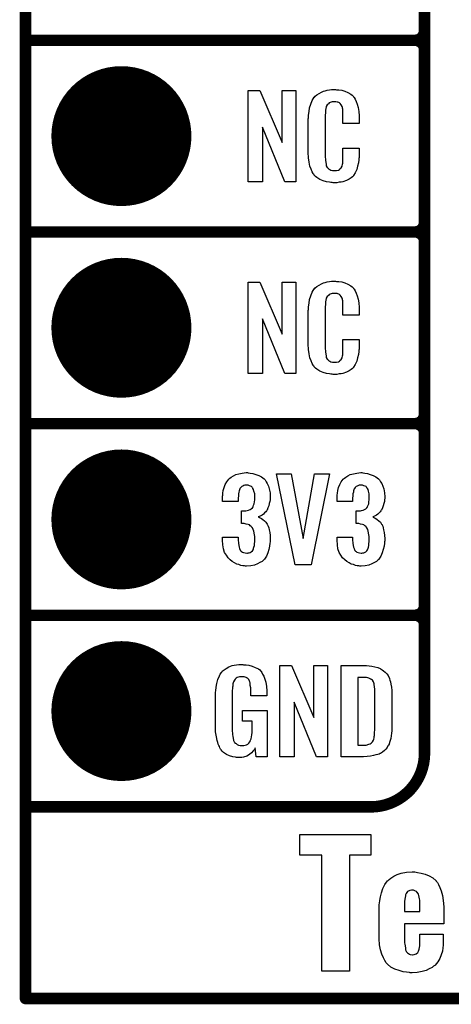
# Model space of a CAD drawing. Extents: x -0.07 to 0.95, y -0.15 to 1.54.
# Tile 1 of 22: x -0.05 to 0.17, y -0.15 to 0.36. Entities that reach past the tile are written whole.
import ezdxf

# ---------------------------------------------------------------- set-up
doc = ezdxf.new("R2010")
doc.units = 0
doc.layers.get('0').update_dxf_attribs({"linetype": 'CONTINUOUS'})
for name, color, linetype in [('gko', 6, 'CONTINUOUS'), ('gto', 2, 'CONTINUOUS'), ('gts', 1, 'CONTINUOUS')]:
    doc.layers.add(name, color=color, linetype=linetype)

# ---------------------------------------------------------------- blocks, each defined once
blk = doc.blocks.new('D45')
at = {"const_width": 0.003}
blk.add_lwpolyline([(-0.0015, 0, 1), (0.0015, 0, 1)], format="xyb", close=True, dxfattribs=at)
blk = doc.blocks.new('D52')
at = {"const_width": 0.0365}
blk.add_lwpolyline([(-0.01825, 0, 1), (0.01825, 0, 1)], format="xyb", close=True, dxfattribs=at)

msp = doc.modelspace()

# ---------------------------------------------------------------- linework, layer by layer
at = {"layer": 'gko', "color": 6, "const_width": 0.006}
for points in [[(-0.05, -0.15), (-0.05, 1.45)], [(-0.05, -0.15), (0.85, -0.15)]]:
    msp.add_lwpolyline(points, dxfattribs=at)
at = {"layer": 'gto', "color": 2, "const_width": 0.006}
for points in [[(0.158, -0.022), (0.158, 0.722)], [(0.158, 0.355), (0.158, 0.445)], [(-0.05, 0.35), (0.153, 0.35)], [(-0.05, 0.35), (0.153, 0.35)], [(0.153, 0.35), (0.153, 0.35)], [(0.153, 0.35), (0.153, 0.35)], [(0.158, 0.345), (0.158, 0.345)], [(0.158, 0.345), (0.158, 0.345)], [(0.158, 0.345), (0.158, 0.345)], [(0.158, 0.345), (0.158, 0.345)], [(0.158, 0.255), (0.158, 0.345)], [(-0.05, 0.25), (0.153, 0.25)], [(-0.05, 0.25), (0.153, 0.25)], [(0.153, 0.25), (0.153, 0.25)], [(0.153, 0.25), (0.153, 0.25)], [(0.158, 0.245), (0.158, 0.245)], [(0.158, 0.245), (0.158, 0.245)], [(0.158, 0.245), (0.158, 0.245)], [(0.158, 0.245), (0.158, 0.245)], [(0.158, 0.155), (0.158, 0.245)], [(-0.05, 0.15), (0.153, 0.15)], [(-0.05, 0.15), (0.153, 0.15)], [(0.153, 0.15), (0.153, 0.15)], [(0.153, 0.15), (0.153, 0.15)], [(0.158, 0.145), (0.158, 0.145)], [(0.158, 0.145), (0.158, 0.145)], [(0.158, 0.145), (0.158, 0.145)], [(0.158, 0.145), (0.158, 0.145)], [(0.158, 0.055), (0.158, 0.145)], [(-0.05, 0.05), (0.153, 0.05)], [(-0.05, 0.05), (0.153, 0.05)], [(0.153, 0.05), (0.153, 0.05)], [(0.153, 0.05), (0.153, 0.05)], [(0.158, 0.045), (0.158, 0.045)], [(0.158, 0.045), (0.158, 0.045)], [(0.158, 0.045), (0.158, 0.045)], [(0.158, 0.045), (0.158, 0.045)], [(-0.05, -0.05), (-0.0106, -0.05)], [(-0.05, -0.05), (0.13, -0.05)], [(0.13, -0.05), (0.13, -0.05)], [(0.13, -0.05), (0.13, -0.05)]]:
    msp.add_lwpolyline(points, dxfattribs=at)
for points in [[(0.153, 0.35, 0.414214), (0.158, 0.355)], [(0.158, 0.345, 0.414214), (0.153, 0.35)], [(0.158, 0.345, 0.414214), (0.153, 0.35)], [(0.153, 0.25, 0.414214), (0.158, 0.255)], [(0.158, 0.245, 0.414214), (0.153, 0.25)], [(0.158, 0.245, 0.414214), (0.153, 0.25)], [(0.153, 0.15, 0.414214), (0.158, 0.155)], [(0.158, 0.145, 0.414214), (0.153, 0.15)], [(0.158, 0.145, 0.414214), (0.153, 0.15)], [(0.153, 0.05, 0.414214), (0.158, 0.055)], [(0.158, 0.045, 0.414214), (0.153, 0.05)], [(0.158, 0.045, 0.414214), (0.153, 0.05)], [(0.13, -0.05, 0.414214), (0.158, -0.022)]]:
    msp.add_lwpolyline(points, format="xyb", dxfattribs=at)
at = {"layer": 'gto', "color": 2}
for points in [[(0.0909, 0.2762), (0.0852, 0.2762), (0.0735, 0.3046), (0.0735, 0.2762), (0.0661, 0.2762), (0.0661, 0.3238), (0.0722, 0.3238), (0.0838, 0.2966), (0.0838, 0.3238), (0.0909, 0.3238), (0.0909, 0.2762)], [(0.1121, 0.3242), (0.1127, 0.3242), (0.1133, 0.3241), (0.1149, 0.3239), (0.1165, 0.3235), (0.1181, 0.3228), (0.1196, 0.3219), (0.1203, 0.3214), (0.1209, 0.3207), (0.121, 0.3205), (0.1214, 0.3201), (0.1218, 0.3192), (0.1224, 0.3181), (0.1229, 0.3167), (0.1234, 0.315), (0.1238, 0.3129), (0.1239, 0.3106), (0.1239, 0.3066), (0.1155, 0.3066), (0.1155, 0.3107), (0.1155, 0.3108), (0.1155, 0.3111), (0.1155, 0.3116), (0.1155, 0.3121), (0.1154, 0.3134), (0.1154, 0.3141), (0.1153, 0.3146), (0.1153, 0.3147), (0.1152, 0.3149), (0.115, 0.3154), (0.1146, 0.3163), (0.1141, 0.317), (0.1139, 0.3172), (0.1137, 0.3173), (0.1133, 0.3175), (0.1129, 0.3177), (0.1124, 0.3178), (0.1117, 0.3179), (0.1106, 0.3179), (0.1103, 0.3179), (0.1098, 0.3179), (0.1088, 0.3175), (0.1083, 0.3173), (0.1079, 0.3169), (0.1077, 0.3167), (0.1073, 0.3163), (0.1068, 0.3154), (0.1065, 0.3143), (0.1065, 0.3142), (0.1065, 0.3141), (0.1064, 0.3137), (0.1064, 0.3132), (0.1063, 0.3127), (0.1063, 0.3119), (0.1062, 0.3111), (0.1062, 0.3102), (0.1062, 0.2895), (0.1062, 0.2894), (0.1062, 0.2889), (0.1063, 0.2882), (0.1063, 0.2873), (0.1067, 0.2854), (0.1068, 0.2845), (0.1072, 0.2837), (0.1073, 0.2836), (0.1074, 0.2834), (0.1077, 0.2832), (0.108, 0.2829), (0.1086, 0.2825), (0.1092, 0.2822), (0.1101, 0.2821), (0.111, 0.282), (0.1114, 0.282), (0.1117, 0.2821), (0.1121, 0.2821), (0.1131, 0.2823), (0.1136, 0.2826), (0.114, 0.2829), (0.1141, 0.2829), (0.1141, 0.2831), (0.1145, 0.2835), (0.115, 0.2844), (0.1153, 0.2854), (0.1153, 0.2855), (0.1154, 0.2857), (0.1154, 0.286), (0.1154, 0.2865), (0.1154, 0.2871), (0.1155, 0.2878), (0.1155, 0.2886), (0.1155, 0.2895), (0.1155, 0.2938), (0.1239, 0.2938), (0.1239, 0.29), (0.1239, 0.2899), (0.1239, 0.2897), (0.1239, 0.2894), (0.1239, 0.2889), (0.1238, 0.2883), (0.1237, 0.2876), (0.1235, 0.2861), (0.1231, 0.2844), (0.1227, 0.2826), (0.1219, 0.2809), (0.121, 0.2794), (0.1209, 0.2792), (0.1204, 0.2788), (0.1197, 0.2782), (0.1187, 0.2775), (0.1173, 0.2769), (0.1155, 0.2762), (0.1146, 0.276), (0.1135, 0.2759), (0.1123, 0.2757), (0.1103, 0.2757), (0.1098, 0.2758), (0.1092, 0.2758), (0.1085, 0.2759), (0.1069, 0.2762), (0.1052, 0.2767), (0.1034, 0.2774), (0.1018, 0.2784), (0.1011, 0.279), (0.1005, 0.2797), (0.1005, 0.2798), (0.1004, 0.2799), (0.1002, 0.2802), (0.1, 0.2805), (0.0995, 0.2814), (0.099, 0.2827), (0.0983, 0.2844), (0.0979, 0.2864), (0.0975, 0.2887), (0.0974, 0.2914), (0.0974, 0.3083), (0.0974, 0.3084), (0.0974, 0.3087), (0.0974, 0.3091), (0.0975, 0.3096), (0.0975, 0.3103), (0.0976, 0.311), (0.0978, 0.3128), (0.0981, 0.3147), (0.0987, 0.3167), (0.0994, 0.3186), (0.1005, 0.3203), (0.1005, 0.3203), (0.1006, 0.3204), (0.101, 0.3209), (0.1018, 0.3216), (0.103, 0.3223), (0.1043, 0.323), (0.1053, 0.3234), (0.1062, 0.3237), (0.1072, 0.324), (0.1084, 0.3241), (0.1096, 0.3243), (0.1116, 0.3243), (0.1121, 0.3242)], [(0.0909, 0.1762), (0.0852, 0.1762), (0.0735, 0.2046), (0.0735, 0.1762), (0.0661, 0.1762), (0.0661, 0.2238), (0.0722, 0.2238), (0.0838, 0.1966), (0.0838, 0.2238), (0.0909, 0.2238), (0.0909, 0.1762)], [(0.1121, 0.2242), (0.1127, 0.2242), (0.1133, 0.2241), (0.1149, 0.2239), (0.1165, 0.2235), (0.1181, 0.2228), (0.1196, 0.2219), (0.1203, 0.2214), (0.1209, 0.2207), (0.121, 0.2205), (0.1214, 0.2201), (0.1218, 0.2192), (0.1224, 0.2181), (0.1229, 0.2167), (0.1234, 0.215), (0.1238, 0.213), (0.1239, 0.2106), (0.1239, 0.2066), (0.1155, 0.2066), (0.1155, 0.2107), (0.1155, 0.2108), (0.1155, 0.2111), (0.1155, 0.2116), (0.1155, 0.2121), (0.1154, 0.2134), (0.1154, 0.2141), (0.1153, 0.2146), (0.1153, 0.2147), (0.1152, 0.2149), (0.115, 0.2154), (0.1146, 0.2163), (0.1141, 0.217), (0.1139, 0.2172), (0.1137, 0.2173), (0.1133, 0.2175), (0.1129, 0.2177), (0.1124, 0.2178), (0.1117, 0.2179), (0.1106, 0.2179), (0.1103, 0.2179), (0.1098, 0.2179), (0.1088, 0.2175), (0.1083, 0.2173), (0.1079, 0.2169), (0.1077, 0.2167), (0.1073, 0.2163), (0.1068, 0.2154), (0.1065, 0.2143), (0.1065, 0.2142), (0.1065, 0.2141), (0.1064, 0.2137), (0.1064, 0.2132), (0.1063, 0.2127), (0.1063, 0.2119), (0.1062, 0.2111), (0.1062, 0.2102), (0.1062, 0.1895), (0.1062, 0.1894), (0.1062, 0.1889), (0.1063, 0.1882), (0.1063, 0.1873), (0.1067, 0.1854), (0.1068, 0.1845), (0.1072, 0.1837), (0.1073, 0.1836), (0.1074, 0.1834), (0.1077, 0.1832), (0.108, 0.1829), (0.1086, 0.1825), (0.1092, 0.1822), (0.1101, 0.1821), (0.111, 0.182), (0.1114, 0.182), (0.1117, 0.1821), (0.1121, 0.1821), (0.1131, 0.1823), (0.1136, 0.1826), (0.114, 0.1829), (0.1141, 0.1829), (0.1141, 0.1831), (0.1145, 0.1835), (0.115, 0.1844), (0.1153, 0.1854), (0.1153, 0.1855), (0.1154, 0.1857), (0.1154, 0.186), (0.1154, 0.1865), (0.1154, 0.187), (0.1155, 0.1878), (0.1155, 0.1886), (0.1155, 0.1895), (0.1155, 0.1938), (0.1239, 0.1938), (0.1239, 0.19), (0.1239, 0.1899), (0.1239, 0.1897), (0.1239, 0.1894), (0.1239, 0.1889), (0.1238, 0.1883), (0.1237, 0.1876), (0.1235, 0.1861), (0.1231, 0.1844), (0.1227, 0.1826), (0.1219, 0.1809), (0.121, 0.1794), (0.1209, 0.1792), (0.1204, 0.1788), (0.1197, 0.1782), (0.1187, 0.1775), (0.1173, 0.1769), (0.1155, 0.1762), (0.1146, 0.176), (0.1135, 0.1759), (0.1123, 0.1757), (0.1103, 0.1757), (0.1098, 0.1758), (0.1092, 0.1758), (0.1085, 0.1759), (0.1069, 0.1762), (0.1052, 0.1767), (0.1034, 0.1774), (0.1018, 0.1784), (0.1011, 0.179), (0.1005, 0.1797), (0.1005, 0.1798), (0.1004, 0.1799), (0.1002, 0.1802), (0.1, 0.1805), (0.0995, 0.1814), (0.099, 0.1827), (0.0983, 0.1844), (0.0979, 0.1864), (0.0975, 0.1887), (0.0974, 0.1914), (0.0974, 0.2083), (0.0974, 0.2084), (0.0974, 0.2087), (0.0974, 0.2091), (0.0975, 0.2096), (0.0975, 0.2103), (0.0976, 0.211), (0.0978, 0.2128), (0.0981, 0.2147), (0.0987, 0.2166), (0.0994, 0.2186), (0.1005, 0.2203), (0.1005, 0.2203), (0.1006, 0.2204), (0.101, 0.2209), (0.1018, 0.2216), (0.103, 0.2223), (0.1043, 0.223), (0.1053, 0.2234), (0.1062, 0.2237), (0.1072, 0.224), (0.1084, 0.2241), (0.1096, 0.2243), (0.1116, 0.2243), (0.1121, 0.2242)], [(0.0661, 0.1243), (0.0672, 0.1242), (0.0685, 0.124), (0.07, 0.1235), (0.0716, 0.123), (0.0731, 0.1222), (0.0744, 0.1211), (0.0746, 0.121), (0.0749, 0.1206), (0.0754, 0.1197), (0.076, 0.1187), (0.0766, 0.1174), (0.0771, 0.1159), (0.0775, 0.1139), (0.0776, 0.1118), (0.0776, 0.1116), (0.0776, 0.1111), (0.0775, 0.1103), (0.0774, 0.1094), (0.0771, 0.1083), (0.0769, 0.1071), (0.0764, 0.106), (0.0759, 0.1049), (0.0758, 0.1048), (0.0756, 0.1044), (0.0752, 0.1039), (0.0746, 0.1034), (0.074, 0.1028), (0.0733, 0.1023), (0.0723, 0.1017), (0.0713, 0.1013), (0.0714, 0.1013), (0.0718, 0.1012), (0.0723, 0.1009), (0.073, 0.1005), (0.0737, 0.1), (0.0746, 0.0993), (0.0753, 0.0985), (0.0759, 0.0975), (0.076, 0.0975), (0.0762, 0.0971), (0.0765, 0.0964), (0.0768, 0.0956), (0.0771, 0.0945), (0.0773, 0.0932), (0.0775, 0.0916), (0.0776, 0.09), (0.0776, 0.0899), (0.0776, 0.0897), (0.0776, 0.0893), (0.0776, 0.0889), (0.0775, 0.0883), (0.0774, 0.0876), (0.0772, 0.0861), (0.0769, 0.0843), (0.0763, 0.0826), (0.0756, 0.0809), (0.0746, 0.0793), (0.0745, 0.0791), (0.074, 0.0788), (0.0733, 0.0781), (0.0722, 0.0775), (0.071, 0.0768), (0.0694, 0.0762), (0.0674, 0.0758), (0.0652, 0.0756), (0.0647, 0.0756), (0.0641, 0.0757), (0.0633, 0.0758), (0.0623, 0.076), (0.0612, 0.0764), (0.0601, 0.0767), (0.059, 0.0773), (0.0578, 0.078), (0.0567, 0.079), (0.0556, 0.08), (0.0547, 0.0814), (0.0538, 0.0828), (0.0533, 0.0847), (0.0529, 0.0867), (0.0527, 0.0891), (0.0527, 0.0908), (0.0609, 0.0908), (0.0609, 0.0894), (0.0609, 0.0892), (0.0609, 0.0889), (0.061, 0.0881), (0.0611, 0.0874), (0.0613, 0.0856), (0.0616, 0.0848), (0.0619, 0.084), (0.062, 0.084), (0.0621, 0.0838), (0.0623, 0.0835), (0.0626, 0.0832), (0.0631, 0.0829), (0.0637, 0.0827), (0.0645, 0.0825), (0.0653, 0.0824), (0.0657, 0.0824), (0.0661, 0.0825), (0.0666, 0.0826), (0.0672, 0.0828), (0.0677, 0.0831), (0.0683, 0.0836), (0.0686, 0.0841), (0.0686, 0.0842), (0.0688, 0.0845), (0.0689, 0.085), (0.0691, 0.0855), (0.0693, 0.0864), (0.0694, 0.0873), (0.0696, 0.0885), (0.0696, 0.0898), (0.0696, 0.09), (0.0696, 0.0904), (0.0695, 0.0911), (0.0694, 0.092), (0.069, 0.0938), (0.0687, 0.0948), (0.0683, 0.0956), (0.0682, 0.0957), (0.068, 0.096), (0.0677, 0.0963), (0.0672, 0.0966), (0.0667, 0.0971), (0.066, 0.0974), (0.065, 0.0976), (0.064, 0.0978), (0.0626, 0.0978), (0.0626, 0.1044), (0.0644, 0.1044), (0.0649, 0.1045), (0.0656, 0.1046), (0.0663, 0.1048), (0.0671, 0.1051), (0.0677, 0.1055), (0.0683, 0.1061), (0.0684, 0.1062), (0.0685, 0.1063), (0.0686, 0.1068), (0.0689, 0.1074), (0.0692, 0.1081), (0.0694, 0.1091), (0.0695, 0.1102), (0.0696, 0.1115), (0.0696, 0.1117), (0.0696, 0.1121), (0.0695, 0.1126), (0.0695, 0.1133), (0.0691, 0.1148), (0.0689, 0.1156), (0.0685, 0.1162), (0.0685, 0.1163), (0.0684, 0.1165), (0.0681, 0.1168), (0.0678, 0.1171), (0.0673, 0.1173), (0.0667, 0.1176), (0.066, 0.1178), (0.0651, 0.1179), (0.0648, 0.1179), (0.0643, 0.1178), (0.0638, 0.1177), (0.0633, 0.1174), (0.0627, 0.1172), (0.0622, 0.1167), (0.0618, 0.1161), (0.0618, 0.116), (0.0617, 0.1159), (0.0615, 0.1154), (0.0613, 0.1149), (0.0612, 0.1142), (0.0611, 0.1134), (0.061, 0.1123), (0.0609, 0.1111), (0.0609, 0.1094), (0.0527, 0.1094), (0.0527, 0.1116), (0.0527, 0.1117), (0.0527, 0.1119), (0.0527, 0.1122), (0.0528, 0.1126), (0.0529, 0.1137), (0.0531, 0.1151), (0.0536, 0.1166), (0.0541, 0.1182), (0.0549, 0.1197), (0.056, 0.121), (0.0562, 0.1212), (0.0566, 0.1216), (0.0573, 0.1221), (0.0584, 0.1227), (0.0597, 0.1234), (0.0612, 0.1238), (0.063, 0.1242), (0.0651, 0.1244), (0.0657, 0.1244), (0.0661, 0.1243)], [(0.099, 0.0763), (0.0905, 0.0763), (0.0808, 0.1238), (0.0885, 0.1238), (0.0948, 0.0901), (0.1007, 0.1238), (0.1085, 0.1238), (0.099, 0.0763)], [(0.1258, 0.1243), (0.1269, 0.1242), (0.1282, 0.124), (0.1297, 0.1235), (0.1313, 0.123), (0.1327, 0.1222), (0.134, 0.1211), (0.1342, 0.121), (0.1346, 0.1206), (0.1351, 0.1197), (0.1357, 0.1187), (0.1363, 0.1174), (0.1368, 0.1159), (0.1372, 0.1139), (0.1373, 0.1118), (0.1373, 0.1116), (0.1373, 0.1111), (0.1372, 0.1103), (0.1371, 0.1094), (0.1368, 0.1083), (0.1365, 0.1071), (0.1361, 0.106), (0.1355, 0.1049), (0.1354, 0.1048), (0.1352, 0.1044), (0.1349, 0.1039), (0.1343, 0.1034), (0.1337, 0.1028), (0.1329, 0.1023), (0.132, 0.1017), (0.131, 0.1013), (0.1311, 0.1013), (0.1314, 0.1012), (0.132, 0.1009), (0.1326, 0.1005), (0.1334, 0.1), (0.1342, 0.0993), (0.135, 0.0985), (0.1356, 0.0975), (0.1357, 0.0975), (0.1359, 0.0971), (0.1362, 0.0964), (0.1364, 0.0956), (0.1367, 0.0945), (0.137, 0.0932), (0.1372, 0.0916), (0.1373, 0.09), (0.1373, 0.0899), (0.1373, 0.0897), (0.1373, 0.0893), (0.1373, 0.0889), (0.1372, 0.0883), (0.1371, 0.0876), (0.1369, 0.0861), (0.1365, 0.0843), (0.136, 0.0826), (0.1352, 0.0809), (0.1342, 0.0793), (0.1341, 0.0791), (0.1337, 0.0788), (0.1329, 0.0781), (0.1319, 0.0775), (0.1306, 0.0768), (0.129, 0.0762), (0.1271, 0.0758), (0.1249, 0.0756), (0.1243, 0.0756), (0.1238, 0.0757), (0.1229, 0.0758), (0.122, 0.076), (0.1209, 0.0764), (0.1198, 0.0767), (0.1187, 0.0773), (0.1175, 0.078), (0.1164, 0.079), (0.1153, 0.08), (0.1143, 0.0814), (0.1135, 0.0828), (0.1129, 0.0847), (0.1126, 0.0867), (0.1124, 0.0891), (0.1124, 0.0908), (0.1205, 0.0908), (0.1205, 0.0894), (0.1205, 0.0892), (0.1205, 0.0889), (0.1206, 0.0881), (0.1207, 0.0874), (0.121, 0.0856), (0.1213, 0.0848), (0.1215, 0.084), (0.1216, 0.084), (0.1217, 0.0838), (0.122, 0.0835), (0.1223, 0.0832), (0.1227, 0.0829), (0.1234, 0.0827), (0.1241, 0.0825), (0.125, 0.0824), (0.1253, 0.0824), (0.1258, 0.0825), (0.1263, 0.0826), (0.1268, 0.0828), (0.1274, 0.0831), (0.1279, 0.0836), (0.1283, 0.0841), (0.1283, 0.0842), (0.1285, 0.0845), (0.1286, 0.085), (0.1288, 0.0855), (0.1289, 0.0864), (0.129, 0.0873), (0.1292, 0.0885), (0.1292, 0.0898), (0.1292, 0.09), (0.1292, 0.0904), (0.1291, 0.0911), (0.129, 0.092), (0.1287, 0.0938), (0.1284, 0.0948), (0.1279, 0.0956), (0.1278, 0.0957), (0.1277, 0.096), (0.1274, 0.0963), (0.1269, 0.0966), (0.1264, 0.0971), (0.1256, 0.0974), (0.1247, 0.0976), (0.1237, 0.0978), (0.1223, 0.0978), (0.1223, 0.1044), (0.124, 0.1044), (0.1246, 0.1045), (0.1252, 0.1046), (0.126, 0.1048), (0.1267, 0.1051), (0.1274, 0.1055), (0.1279, 0.1061), (0.128, 0.1062), (0.1281, 0.1063), (0.1283, 0.1068), (0.1286, 0.1074), (0.1289, 0.1081), (0.129, 0.1091), (0.1291, 0.1102), (0.1292, 0.1115), (0.1292, 0.1117), (0.1292, 0.1121), (0.1291, 0.1126), (0.1291, 0.1133), (0.1288, 0.1148), (0.1286, 0.1156), (0.1282, 0.1162), (0.1282, 0.1163), (0.128, 0.1165), (0.1277, 0.1168), (0.1275, 0.1171), (0.127, 0.1173), (0.1264, 0.1176), (0.1256, 0.1178), (0.1248, 0.1179), (0.1244, 0.1179), (0.124, 0.1178), (0.1235, 0.1177), (0.1229, 0.1174), (0.1224, 0.1172), (0.1218, 0.1167), (0.1215, 0.1161), (0.1215, 0.116), (0.1214, 0.1159), (0.1212, 0.1154), (0.121, 0.1149), (0.1209, 0.1142), (0.1207, 0.1134), (0.1206, 0.1123), (0.1205, 0.1111), (0.1205, 0.1094), (0.1124, 0.1094), (0.1124, 0.1116), (0.1124, 0.1117), (0.1124, 0.1119), (0.1124, 0.1122), (0.1125, 0.1126), (0.1126, 0.1137), (0.1128, 0.1151), (0.1132, 0.1166), (0.1138, 0.1182), (0.1145, 0.1197), (0.1156, 0.121), (0.1158, 0.1212), (0.1163, 0.1216), (0.1169, 0.1221), (0.118, 0.1227), (0.1193, 0.1234), (0.1209, 0.1238), (0.1227, 0.1242), (0.1248, 0.1244), (0.1253, 0.1244), (0.1258, 0.1243)], [(0.0637, 0.0242), (0.0644, 0.0242), (0.065, 0.0241), (0.0665, 0.0239), (0.0682, 0.0235), (0.0698, 0.0228), (0.0714, 0.022), (0.0721, 0.0215), (0.0727, 0.0208), (0.0728, 0.0206), (0.0732, 0.0202), (0.0736, 0.0193), (0.0743, 0.0182), (0.0748, 0.0167), (0.0753, 0.015), (0.0757, 0.0129), (0.0758, 0.0105), (0.0758, 0.008), (0.0674, 0.008), (0.0674, 0.0106), (0.0674, 0.0107), (0.0674, 0.0111), (0.0674, 0.0116), (0.0674, 0.0121), (0.0672, 0.0134), (0.0672, 0.0142), (0.0671, 0.0147), (0.0671, 0.0148), (0.067, 0.015), (0.067, 0.0153), (0.0668, 0.0156), (0.0664, 0.0164), (0.0658, 0.0171), (0.0656, 0.0172), (0.0653, 0.0174), (0.065, 0.0176), (0.0646, 0.0177), (0.064, 0.0179), (0.0635, 0.0179), (0.0623, 0.0179), (0.062, 0.0179), (0.0615, 0.0179), (0.0604, 0.0175), (0.0599, 0.0172), (0.0595, 0.0168), (0.0593, 0.0167), (0.0589, 0.0161), (0.0585, 0.0153), (0.0581, 0.0142), (0.0581, 0.0141), (0.0581, 0.0139), (0.058, 0.0135), (0.058, 0.013), (0.0579, 0.0124), (0.0579, 0.0117), (0.0578, 0.0108), (0.0578, 0.0099), (0.0578, -0.01), (0.0578, -0.0102), (0.0578, -0.0106), (0.0579, -0.0114), (0.0579, -0.0123), (0.0581, -0.0132), (0.0583, -0.0142), (0.0585, -0.0153), (0.0588, -0.0161), (0.0589, -0.0162), (0.059, -0.0164), (0.0594, -0.0167), (0.0598, -0.017), (0.0603, -0.0174), (0.0611, -0.0178), (0.0619, -0.0179), (0.0629, -0.018), (0.0634, -0.018), (0.0639, -0.0179), (0.0646, -0.0178), (0.0652, -0.0176), (0.0659, -0.0172), (0.0665, -0.0167), (0.067, -0.016), (0.0671, -0.0159), (0.0672, -0.0156), (0.0673, -0.0151), (0.0676, -0.0144), (0.0678, -0.0135), (0.068, -0.0124), (0.0681, -0.0111), (0.0682, -0.0096), (0.0682, -0.0052), (0.0631, -0.0052), (0.0631, 0.0003), (0.0759, 0.0003), (0.0759, -0.0238), (0.0703, -0.0238), (0.0697, -0.0191), (0.0697, -0.0192), (0.0697, -0.0193), (0.0693, -0.02), (0.0687, -0.0208), (0.0679, -0.0217), (0.0668, -0.0227), (0.0654, -0.0235), (0.0637, -0.0241), (0.0627, -0.0242), (0.0617, -0.0243), (0.0611, -0.0243), (0.0606, -0.0242), (0.06, -0.0242), (0.0594, -0.0241), (0.058, -0.0238), (0.0563, -0.0233), (0.0548, -0.0226), (0.0533, -0.0216), (0.0525, -0.021), (0.052, -0.0203), (0.052, -0.0202), (0.0519, -0.0201), (0.0517, -0.0198), (0.0515, -0.0195), (0.0513, -0.0191), (0.0511, -0.0185), (0.0508, -0.0179), (0.0505, -0.0172), (0.0502, -0.0164), (0.05, -0.0154), (0.0495, -0.0134), (0.0491, -0.0109), (0.049, -0.0081), (0.049, 0.0079), (0.049, 0.008), (0.049, 0.0082), (0.049, 0.0086), (0.0491, 0.0092), (0.0491, 0.0099), (0.0492, 0.0106), (0.0494, 0.0125), (0.0498, 0.0144), (0.0503, 0.0165), (0.0511, 0.0184), (0.0515, 0.0193), (0.0521, 0.0202), (0.0521, 0.0203), (0.0523, 0.0203), (0.0526, 0.0208), (0.0535, 0.0215), (0.0546, 0.0223), (0.056, 0.023), (0.0569, 0.0234), (0.0578, 0.0237), (0.0588, 0.024), (0.06, 0.0241), (0.0612, 0.0243), (0.0633, 0.0243), (0.0637, 0.0242)], [(0.1074, -0.0238), (0.1017, -0.0238), (0.09, 0.0046), (0.09, -0.0238), (0.0826, -0.0238), (0.0826, 0.0238), (0.0887, 0.0238), (0.1003, -0.0034), (0.1003, 0.0238), (0.1074, 0.0238), (0.1074, -0.0238)], [(0.1278, 0.0237), (0.1291, 0.0236), (0.1306, 0.0234), (0.1321, 0.0231), (0.1336, 0.0228), (0.1349, 0.0222), (0.1351, 0.0221), (0.1354, 0.0219), (0.136, 0.0216), (0.1367, 0.021), (0.1375, 0.0203), (0.1383, 0.0195), (0.139, 0.0185), (0.1396, 0.0174), (0.1397, 0.0172), (0.1398, 0.0168), (0.14, 0.0161), (0.1403, 0.0152), (0.1405, 0.014), (0.1408, 0.0125), (0.1409, 0.0108), (0.141, 0.009), (0.141, -0.0083), (0.141, -0.0084), (0.141, -0.0086), (0.141, -0.0089), (0.141, -0.0093), (0.1409, -0.0103), (0.1408, -0.0115), (0.1406, -0.0129), (0.1404, -0.0143), (0.14, -0.0158), (0.1396, -0.0171), (0.1395, -0.0173), (0.1393, -0.0177), (0.1389, -0.0182), (0.1385, -0.019), (0.1378, -0.0198), (0.1371, -0.0206), (0.1361, -0.0214), (0.135, -0.0221), (0.1348, -0.0222), (0.1344, -0.0224), (0.1337, -0.0227), (0.1326, -0.0229), (0.1314, -0.0232), (0.1299, -0.0235), (0.1281, -0.0237), (0.1262, -0.0238), (0.1146, -0.0238), (0.1146, 0.0238), (0.1268, 0.0238), (0.1278, 0.0237)], [(0.1269, 0.0176), (0.1233, 0.0176), (0.1233, -0.0178), (0.1265, -0.0178), (0.127, -0.0177), (0.1276, -0.0177), (0.1289, -0.0173), (0.1296, -0.0171), (0.1302, -0.0167), (0.1302, -0.0167), (0.1303, -0.0166), (0.1308, -0.016), (0.1314, -0.0152), (0.1315, -0.0146), (0.1317, -0.014), (0.1317, -0.0139), (0.1318, -0.0136), (0.1318, -0.0132), (0.1319, -0.0127), (0.132, -0.0119), (0.132, -0.011), (0.1321, -0.0099), (0.1321, -0.0087), (0.1321, 0.0095), (0.1321, 0.0097), (0.1321, 0.0101), (0.1321, 0.0106), (0.1321, 0.0113), (0.1319, 0.0129), (0.1318, 0.0137), (0.1317, 0.0143), (0.1317, 0.0144), (0.1316, 0.0146), (0.1315, 0.0149), (0.1314, 0.0153), (0.1308, 0.0161), (0.1304, 0.0165), (0.13, 0.0167), (0.1299, 0.0167), (0.1297, 0.0168), (0.1294, 0.017), (0.1289, 0.0172), (0.1284, 0.0173), (0.1277, 0.0175), (0.1269, 0.0176)], [(0.1301, -0.0752), (0.1189, -0.0752), (0.1189, -0.1357), (0.1044, -0.1357), (0.1044, -0.0752), (0.093, -0.0752), (0.093, -0.0644), (0.1301, -0.0644), (0.1301, -0.0752)], [(0.1544, -0.0842), (0.1563, -0.0845), (0.1583, -0.0851), (0.1604, -0.0859), (0.1623, -0.087), (0.164, -0.0885), (0.1641, -0.0888), (0.1647, -0.0894), (0.1652, -0.0905), (0.166, -0.092), (0.1667, -0.0938), (0.1674, -0.0962), (0.1678, -0.0989), (0.168, -0.1021), (0.168, -0.111), (0.1476, -0.111), (0.1476, -0.1196), (0.1476, -0.1198), (0.1476, -0.1202), (0.1476, -0.1209), (0.1477, -0.1217), (0.148, -0.1236), (0.1481, -0.1245), (0.1484, -0.1253), (0.1484, -0.1254), (0.1486, -0.1256), (0.1491, -0.1261), (0.1501, -0.1268), (0.1506, -0.127), (0.1515, -0.1271), (0.1517, -0.1271), (0.1526, -0.127), (0.1537, -0.1266), (0.1545, -0.1259), (0.1547, -0.1256), (0.1548, -0.1253), (0.1551, -0.1248), (0.1552, -0.1242), (0.1554, -0.1234), (0.1555, -0.1225), (0.1555, -0.1214), (0.1555, -0.1164), (0.1678, -0.1164), (0.1678, -0.1209), (0.1678, -0.121), (0.1678, -0.1211), (0.1678, -0.1216), (0.1678, -0.1221), (0.1676, -0.1235), (0.1673, -0.1252), (0.1667, -0.1271), (0.166, -0.1291), (0.1649, -0.1309), (0.1635, -0.1325), (0.1634, -0.1327), (0.1627, -0.1331), (0.1619, -0.1338), (0.1605, -0.1345), (0.1588, -0.1353), (0.1567, -0.1359), (0.1542, -0.1364), (0.1515, -0.1365), (0.1506, -0.1365), (0.1501, -0.1364), (0.1486, -0.1363), (0.1468, -0.136), (0.1447, -0.1354), (0.1426, -0.1346), (0.1405, -0.1336), (0.1387, -0.1321), (0.1386, -0.1318), (0.138, -0.1313), (0.1373, -0.1302), (0.1366, -0.1288), (0.1358, -0.1268), (0.1351, -0.1246), (0.1345, -0.122), (0.1344, -0.1189), (0.1344, -0.1017), (0.1344, -0.1016), (0.1344, -0.1013), (0.1344, -0.1009), (0.1345, -0.1003), (0.1347, -0.0988), (0.135, -0.0969), (0.1355, -0.0948), (0.1362, -0.0925), (0.1373, -0.0905), (0.1387, -0.0885), (0.139, -0.0884), (0.1395, -0.0878), (0.1405, -0.0871), (0.142, -0.0862), (0.1438, -0.0853), (0.1459, -0.0846), (0.1486, -0.0841), (0.1515, -0.0839), (0.1529, -0.0839), (0.1544, -0.0842)], [(0.1522, -0.0935), (0.1512, -0.0935), (0.1504, -0.0937), (0.1492, -0.0942), (0.1488, -0.0946), (0.1484, -0.0952), (0.1483, -0.0955), (0.1481, -0.0959), (0.148, -0.0964), (0.1479, -0.0973), (0.1477, -0.0981), (0.1476, -0.0994), (0.1476, -0.1007), (0.1476, -0.1046), (0.1555, -0.1046), (0.1555, -0.0998), (0.1555, -0.0996), (0.1555, -0.0992), (0.1555, -0.0987), (0.1554, -0.098), (0.1551, -0.0963), (0.1548, -0.0956), (0.1545, -0.095), (0.1545, -0.0949), (0.1544, -0.0948), (0.1538, -0.0942), (0.1529, -0.0938), (0.1522, -0.0935)]]:
    msp.add_lwpolyline(points, dxfattribs=at)

# ---------------------------------------------------------------- block references
at = {"layer": 'gko'}
msp.add_blockref('D45', (-0.05, -0.15), dxfattribs=at)
msp.add_blockref('D45', (-0.05, -0.15), dxfattribs=at)
at = {"layer": 'gto'}
for p in [(0.158, 0.355), (0.158, 0.355), (-0.05, 0.35), (-0.05, 0.35), (0.153, 0.35), (0.153, 0.35), (0.153, 0.35), (0.153, 0.35), (0.153, 0.35), (0.153, 0.35), (0.153, 0.35), (0.158, 0.345), (0.158, 0.345), (0.158, 0.345), (0.158, 0.345), (0.158, 0.345), (0.158, 0.345), (0.158, 0.345), (0.158, 0.255), (0.158, 0.255), (-0.05, 0.25), (-0.05, 0.25), (0.153, 0.25), (0.153, 0.25), (0.153, 0.25), (0.153, 0.25), (0.153, 0.25), (0.153, 0.25), (0.153, 0.25), (0.158, 0.245), (0.158, 0.245), (0.158, 0.245), (0.158, 0.245), (0.158, 0.245), (0.158, 0.245), (0.158, 0.245), (0.158, 0.155), (0.158, 0.155), (-0.05, 0.15), (-0.05, 0.15), (0.153, 0.15), (0.153, 0.15), (0.153, 0.15), (0.153, 0.15), (0.153, 0.15), (0.153, 0.15), (0.153, 0.15), (0.158, 0.145), (0.158, 0.145), (0.158, 0.145), (0.158, 0.145), (0.158, 0.145), (0.158, 0.145), (0.158, 0.145), (0.158, 0.055), (0.158, 0.055), (-0.05, 0.05), (-0.05, 0.05), (0.153, 0.05), (0.153, 0.05), (0.153, 0.05), (0.153, 0.05), (0.153, 0.05), (0.153, 0.05), (0.153, 0.05), (0.158, 0.045), (0.158, 0.045), (0.158, 0.045), (0.158, 0.045), (0.158, 0.045), (0.158, 0.045), (0.158, -0.022), (0.158, -0.022), (-0.05, -0.05), (-0.05, -0.05), (-0.0106, -0.05), (0.13, -0.05), (0.13, -0.05), (0.13, -0.05), (0.13, -0.05)]:
    msp.add_blockref('D45', p, dxfattribs=at)
at = {"layer": 'gts'}
for p in [(0, 0.3), (0, 0.2), (0, 0.1), (0, 0)]:
    msp.add_blockref('D52', p, dxfattribs=at)

doc.saveas('drawing.dxf')
